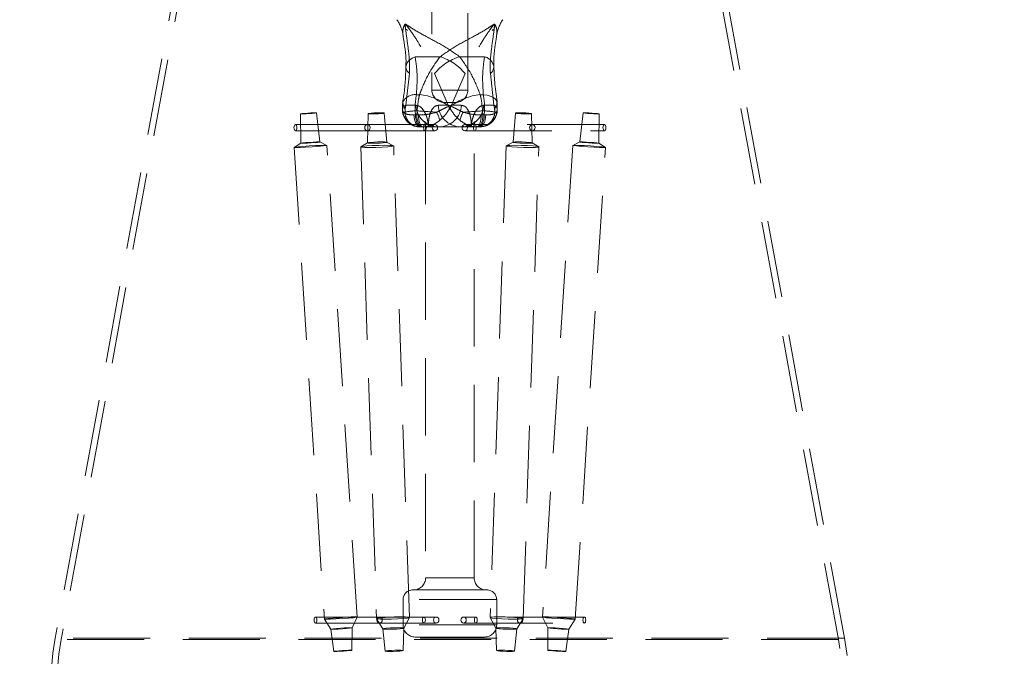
# Model space of a CAD drawing. Header units: millimetres. Extents: x 656 to 900, y 308 to 700.
# Tile 2 of 45: x 674 to 690, y 325 to 335. Entities that reach past the tile are written whole.
import ezdxf

# ---------------------------------------------------------------- set-up
doc = ezdxf.new("R2010")
doc.units = ezdxf.units.MM
doc.linetypes.add('HIDDEN', pattern=[1.905, 1.27, -0.635])
doc.styles.add('SLDTEXTSTYLE0', font='TXT', dxfattribs={"width": 0.75})
doc.dimstyles.new('SLDDIMSTYLE0', dxfattribs={"dimtxt": 3.5, "dimasz": 3.556, "dimexe": 0, "dimexo": 0.0625, "dimgap": 0.875, "dimtad": 1, "dimdec": 0, "dimlfac": 5, "dimrnd": 1e-09, "dimzin": 12, "dimdsep": 46, "dimtxsty": 'SLDTEXTSTYLE0', "dimblk1": 'CLOSED', "dimblk2": 'CLOSED', "dimsah": 1, "dimcen": 0.09, "dimadec": 0, "dimazin": 3, "dimtfac": 1, "dimtdec": 0, "dimtofl": 0, "dimtmove": 0, "dimatfit": 3, "dimldrblk": 'CLOSED', "dimfxl": 0, "dimfrac": 2, "dimtolj": 1, "dimtzin": 12, "dimarcsym": 0})

# ---------------------------------------------------------------- blocks, each defined once
blk = doc.blocks.new('_Closed')
at = {"color": 0, "linetype": 'ByBlock', "lineweight": -2}
for p, q in [((-1, 0.166667), (0, 0)), ((-1, 0.166667), (-1, -0.166667)), ((0, 0), (-1, -0.166667)), ((0, 0), (-1, 0))]:
    blk.add_line(p, q, dxfattribs=at)
blk = doc.blocks.new('_D')
at = {"color": 7, "linetype": 'Continuous', "lineweight": 0}
for p, q in [((687.679, 563.365), (734.769, 563.365)), ((733.769, 563.365), (733.769, 308.211)), ((692.631, 308.211), (734.769, 308.211))]:
    blk.add_line(p, q, dxfattribs=at)
at = {"color": 7, "linetype": 'Continuous', "lineweight": 18, "xscale": 3.556, "yscale": 3.556}
for p, rotation in [((733.769, 563.365, 34.3), 90.0000000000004), ((733.769, 308.211, 34.3), 270.0000000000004)]:
    blk.add_blockref('_Closed', p, dxfattribs=dict(at, rotation=rotation))
at = {"color": 7, "linetype": 'Continuous', "lineweight": 18, "insert": (729.257, 434.436), "char_height": 3.5, "attachment_point": 1, "rotation": 90, "style": 'SLDTEXTSTYLE0'}
blk.add_mtext('1276', dxfattribs=at)

msp = doc.modelspace()

# ---------------------------------------------------------------- linework, layer by layer
at = {"color": 7, "linetype": 'HIDDEN', "lineweight": 18}
for p, q in [((680.883, 341.799), (680.883, 333.889)), ((681.474, 333.889), (681.474, 341.799)), ((677.467, 340.028), (674.679, 324.863)), ((677.565, 340.01), (674.777, 324.845)), ((687.58, 324.845), (684.792, 340.01)), ((687.679, 324.863), (684.89, 340.028)), ((681.016, 334.44), (680.607, 334.44)), ((681.342, 334.44), (681.75, 334.44)), ((681.902, 334.283), (681.902, 334.279)), ((680.454, 333.64), (680.511, 334.163)), ((680.927, 334.163), (681.153, 333.64)), ((681.43, 334.163), (681.204, 333.64)), ((681.903, 333.64), (681.846, 334.163)), ((680.679, 333.815), (680.627, 333.815)), ((681.473, 333.889), (680.884, 333.889)), ((681.678, 333.815), (681.73, 333.815)), ((680.404, 333.693), (680.405, 333.698)), ((680.619, 333.64), (680.454, 333.64)), ((681.153, 333.64), (680.988, 333.64)), ((681.134, 333.689), (681.083, 333.689)), ((681.274, 333.689), (681.134, 333.689)), ((681.204, 333.64), (681.369, 333.64)), ((681.738, 333.64), (681.903, 333.64)), ((678.717, 333.499), (678.722, 333.015)), ((679.038, 333.036), (678.981, 333.516)), ((679.833, 333.503), (679.823, 333.02)), ((680.138, 333.031), (680.096, 333.512)), ((680.587, 333.483), (680.614, 333.484)), ((680.64, 333.549), (680.608, 333.549)), ((680.608, 333.549), (680.614, 333.484)), ((680.634, 333.484), (680.614, 333.484)), ((680.634, 333.484), (680.64, 333.549)), ((680.634, 333.484), (680.662, 333.483)), ((681.723, 333.484), (681.695, 333.483)), ((681.717, 333.549), (681.75, 333.549)), ((681.723, 333.484), (681.717, 333.549)), ((681.723, 333.484), (681.744, 333.484)), ((681.75, 333.549), (681.744, 333.484)), ((681.744, 333.484), (681.77, 333.483)), ((682.261, 333.512), (682.219, 333.031)), ((682.534, 333.02), (682.525, 333.503)), ((683.376, 333.516), (683.319, 333.036)), ((683.635, 333.015), (683.64, 333.499)), ((679.82, 333.322), (678.634, 333.322)), ((680.933, 333.322), (679.82, 333.322)), ((681.589, 333.322), (681.424, 333.322)), ((683.724, 333.322), (681.589, 333.322)), ((678.634, 333.222), (679.82, 333.222)), ((679.82, 333.222), (680.933, 333.222)), ((680.708, 333.284), (680.694, 333.284)), ((680.725, 333.284), (680.708, 333.284)), ((680.739, 333.284), (680.725, 333.284)), ((681.016, 333.284), (680.739, 333.284)), ((680.779, 333.284), (680.779, 325.86)), ((681.533, 333.284), (681.016, 333.284)), ((681.424, 333.222), (681.589, 333.222)), ((681.579, 333.284), (681.533, 333.284)), ((681.663, 333.284), (681.579, 333.284)), ((681.579, 325.86), (681.579, 333.284)), ((681.589, 333.222), (683.724, 333.222)), ((678.723, 333.016), (678.615, 332.947)), ((679.153, 332.981), (679.037, 333.036)), ((679.652, 325.213), (679.154, 332.981)), ((679.824, 333.021), (679.714, 332.956)), ((680.251, 332.974), (680.137, 333.032)), ((682.22, 333.032), (682.106, 332.974)), ((682.643, 332.956), (682.533, 333.021)), ((683.204, 332.981), (682.706, 325.213)), ((683.32, 333.036), (683.204, 332.981)), ((683.742, 332.947), (683.634, 333.016)), ((678.614, 332.946), (679.112, 325.178)), ((679.713, 332.954), (679.972, 325.187)), ((680.512, 325.205), (680.253, 332.972)), ((682.104, 332.972), (681.845, 325.205)), ((682.385, 325.187), (682.644, 332.954)), ((683.245, 325.178), (683.743, 332.946)), ((681.577, 325.86), (680.78, 325.86)), ((680.896, 325.66), (680.567, 325.66)), ((681.79, 325.66), (680.896, 325.66)), ((680.407, 325.5), (680.407, 325.084)), ((681.941, 325.5), (680.416, 325.5)), ((681.95, 325.084), (681.95, 325.5)), ((680.021, 325.213), (678.964, 325.213)), ((679.567, 325.035), (679.652, 325.213)), ((680.953, 325.213), (680.021, 325.213)), ((680.422, 325.029), (680.512, 325.204)), ((681.605, 325.213), (681.404, 325.213)), ((683.393, 325.213), (681.605, 325.213)), ((681.845, 325.204), (681.935, 325.029)), ((682.706, 325.213), (682.79, 325.035)), ((678.964, 325.113), (680.021, 325.113)), ((679.112, 325.178), (679.219, 325.012)), ((679.564, 324.667), (679.567, 325.035)), ((679.972, 325.186), (680.074, 325.017)), ((680.021, 325.113), (680.953, 325.113)), ((680.408, 324.662), (680.422, 325.029)), ((681.941, 325.084), (680.416, 325.084)), ((681.404, 325.113), (681.605, 325.113)), ((681.605, 325.113), (683.393, 325.113)), ((681.935, 325.029), (681.949, 324.662)), ((682.284, 325.017), (682.385, 325.186)), ((682.79, 325.035), (682.793, 324.667)), ((683.138, 325.012), (683.245, 325.178)), ((679.219, 325.013), (679.269, 324.648)), ((680.073, 325.018), (680.112, 324.653)), ((680.915, 324.884), (680.607, 324.884)), ((681.75, 324.884), (680.915, 324.884)), ((682.245, 324.653), (682.284, 325.018)), ((683.089, 324.648), (683.138, 325.013)), ((687.673, 324.863), (674.685, 324.863)), ((687.574, 324.845), (674.783, 324.845))]:
    msp.add_line(p, q, dxfattribs=at)
at = {"color": 7, "linetype": 'HIDDEN', "lineweight": 18, "flags": 128}
for points in [[(680.511, 334.163), (680.48, 334.199), (680.461, 334.237), (680.455, 334.276), (680.462, 334.314), (680.481, 334.351), (680.512, 334.385), (680.555, 334.415), (680.607, 334.44)], [(681.73, 333.815), (681.791, 333.806), (681.844, 333.792), (681.888, 333.772), (681.922, 333.748), (681.944, 333.721), (681.953, 333.69), (681.95, 333.659), (681.934, 333.626)], [(678.732, 333.498), (678.765, 333.499), (678.81, 333.501), (678.861, 333.504), (678.91, 333.507), (678.95, 333.511), (678.975, 333.514), (678.98, 333.516), (678.966, 333.517), (678.934, 333.516), (678.889, 333.514), (678.837, 333.511), (678.788, 333.507), (678.748, 333.504), (678.723, 333.501), (678.718, 333.499), (678.732, 333.498)], [(679.904, 333.498), (679.863, 333.499), (679.839, 333.501), (679.833, 333.504), (679.847, 333.507), (679.88, 333.511), (679.925, 333.514), (679.976, 333.516), (680.025, 333.517), (680.066, 333.516), (680.09, 333.514), (680.096, 333.511), (680.082, 333.507), (680.049, 333.504), (680.004, 333.501), (679.953, 333.499), (679.904, 333.498)], [(680.694, 333.284), (680.673, 333.288), (680.653, 333.299), (680.635, 333.318), (680.619, 333.343), (680.605, 333.373), (680.595, 333.407), (680.589, 333.444), (680.587, 333.483)], [(680.614, 333.484), (680.615, 333.445), (680.621, 333.408), (680.629, 333.373), (680.641, 333.343), (680.655, 333.318), (680.672, 333.3), (680.689, 333.288), (680.708, 333.284)], [(680.725, 333.284), (680.707, 333.288), (680.69, 333.3), (680.675, 333.318), (680.661, 333.343), (680.65, 333.373), (680.641, 333.408), (680.636, 333.445), (680.634, 333.484)], [(680.739, 333.284), (680.724, 333.288), (680.71, 333.299), (680.697, 333.318), (680.685, 333.343), (680.675, 333.373), (680.668, 333.407), (680.664, 333.444), (680.662, 333.483)], [(681.618, 333.284), (681.633, 333.288), (681.647, 333.299), (681.661, 333.318), (681.672, 333.343), (681.682, 333.373), (681.689, 333.407), (681.693, 333.444), (681.695, 333.483)], [(681.632, 333.284), (681.65, 333.288), (681.667, 333.3), (681.682, 333.318), (681.696, 333.343), (681.708, 333.373), (681.716, 333.408), (681.721, 333.445), (681.723, 333.484)], [(681.744, 333.484), (681.742, 333.445), (681.736, 333.408), (681.728, 333.373), (681.716, 333.343), (681.702, 333.318), (681.685, 333.3), (681.668, 333.288), (681.649, 333.284)], [(681.663, 333.284), (681.684, 333.288), (681.704, 333.299), (681.722, 333.318), (681.739, 333.343), (681.752, 333.373), (681.762, 333.407), (681.768, 333.444), (681.77, 333.483)], [(682.453, 333.498), (682.494, 333.499), (682.518, 333.501), (682.524, 333.504), (682.51, 333.507), (682.478, 333.511), (682.432, 333.514), (682.381, 333.516), (682.332, 333.517), (682.292, 333.516), (682.267, 333.514), (682.261, 333.511), (682.276, 333.507), (682.308, 333.504), (682.353, 333.501), (682.404, 333.499), (682.453, 333.498)], [(683.625, 333.498), (683.592, 333.499), (683.547, 333.501), (683.496, 333.504), (683.447, 333.507), (683.407, 333.511), (683.382, 333.514), (683.377, 333.516), (683.391, 333.517), (683.423, 333.516), (683.469, 333.514), (683.52, 333.511), (683.569, 333.507), (683.609, 333.504), (683.634, 333.501), (683.639, 333.499), (683.625, 333.498)], [(678.61, 333.272), (678.612, 333.291), (678.617, 333.308), (678.625, 333.318), (678.634, 333.322), (678.642, 333.318), (678.65, 333.308), (678.655, 333.291), (678.657, 333.272), (678.655, 333.253), (678.65, 333.237), (678.642, 333.226), (678.634, 333.222), (678.625, 333.226), (678.617, 333.237), (678.612, 333.253), (678.61, 333.272)], [(679.865, 333.272), (679.861, 333.291), (679.852, 333.308), (679.837, 333.318), (679.82, 333.322), (679.803, 333.318), (679.789, 333.308), (679.779, 333.291), (679.776, 333.272), (679.779, 333.253), (679.789, 333.237), (679.803, 333.226), (679.82, 333.222), (679.837, 333.226), (679.852, 333.237), (679.861, 333.253), (679.865, 333.272)], [(680.745, 333.272), (680.747, 333.291), (680.752, 333.308), (680.759, 333.318), (680.768, 333.322), (680.777, 333.318), (680.784, 333.308), (680.789, 333.291), (680.791, 333.272), (680.789, 333.253), (680.784, 333.237), (680.777, 333.226), (680.768, 333.222), (680.759, 333.226), (680.752, 333.237), (680.747, 333.253), (680.745, 333.272)], [(680.878, 333.302), (680.859, 333.306), (680.789, 333.347), (680.763, 333.374), (680.76, 333.379), (680.763, 333.372), (680.768, 333.356), (680.774, 333.33), (680.778, 333.297), (680.778, 333.29), (680.779, 333.286), (680.779, 333.285), (680.779, 333.284), (680.779, 333.283), (680.779, 333.283), (680.779, 333.283), (680.779, 333.283), (680.779, 333.283), (680.779, 333.283), (680.779, 333.283), (680.779, 333.283), (680.779, 333.283), (680.779, 333.283), (680.779, 333.283), (680.779, 333.283), (680.779, 333.283), (680.779, 333.283), (680.779, 333.283), (680.779, 333.283), (680.779, 333.283)], [(680.977, 333.272), (680.974, 333.291), (680.964, 333.308), (680.95, 333.318), (680.933, 333.322), (680.916, 333.318), (680.902, 333.308), (680.892, 333.291), (680.889, 333.272), (680.892, 333.253), (680.902, 333.237), (680.916, 333.226), (680.933, 333.222), (680.95, 333.226), (680.964, 333.237), (680.974, 333.253), (680.977, 333.272)], [(681.38, 333.272), (681.383, 333.291), (681.393, 333.308), (681.407, 333.318), (681.424, 333.322), (681.441, 333.318), (681.456, 333.308), (681.465, 333.291), (681.469, 333.272), (681.465, 333.253), (681.456, 333.237), (681.441, 333.226), (681.424, 333.222), (681.407, 333.226), (681.393, 333.237), (681.383, 333.253), (681.38, 333.272)], [(681.612, 333.272), (681.61, 333.291), (681.605, 333.308), (681.598, 333.318), (681.589, 333.322), (681.58, 333.318), (681.573, 333.308), (681.568, 333.291), (681.566, 333.272), (681.568, 333.253), (681.573, 333.237), (681.58, 333.226), (681.589, 333.222), (681.598, 333.226), (681.605, 333.237), (681.61, 333.253), (681.612, 333.272)], [(682.492, 333.272), (682.496, 333.291), (682.505, 333.308), (682.52, 333.318), (682.537, 333.322), (682.554, 333.318), (682.568, 333.308), (682.578, 333.291), (682.581, 333.272), (682.578, 333.253), (682.568, 333.237), (682.554, 333.226), (682.537, 333.222), (682.52, 333.226), (682.505, 333.237), (682.496, 333.253), (682.492, 333.272)], [(683.747, 333.272), (683.745, 333.291), (683.74, 333.308), (683.732, 333.318), (683.724, 333.322), (683.715, 333.318), (683.707, 333.308), (683.702, 333.291), (683.7, 333.272), (683.702, 333.253), (683.707, 333.237), (683.715, 333.226), (683.724, 333.222), (683.732, 333.226), (683.74, 333.237), (683.745, 333.253), (683.747, 333.272)], [(678.645, 332.944), (678.711, 332.945), (678.803, 332.95), (678.908, 332.956), (679.009, 332.963), (679.091, 332.971), (679.141, 332.977), (679.153, 332.981), (679.123, 332.983), (679.057, 332.981), (678.965, 332.977), (678.86, 332.971), (678.759, 332.963), (678.677, 332.956), (678.627, 332.95), (678.616, 332.945), (678.645, 332.944)], [(678.74, 333.014), (678.779, 333.015), (678.833, 333.017), (678.894, 333.021), (678.953, 333.025), (679.001, 333.03), (679.03, 333.034), (679.037, 333.036), (679.02, 333.037), (678.981, 333.036), (678.927, 333.034), (678.866, 333.03), (678.807, 333.025), (678.759, 333.021), (678.73, 333.017), (678.723, 333.015), (678.74, 333.014)], [(679.858, 332.944), (679.776, 332.945), (679.725, 332.95), (679.714, 332.956), (679.743, 332.963), (679.809, 332.971), (679.901, 332.977), (680.006, 332.981), (680.107, 332.983), (680.189, 332.981), (680.24, 332.977), (680.252, 332.971), (680.222, 332.963), (680.156, 332.956), (680.064, 332.95), (679.959, 332.945), (679.858, 332.944)], [(679.908, 333.014), (679.86, 333.015), (679.83, 333.017), (679.823, 333.021), (679.841, 333.025), (679.879, 333.03), (679.933, 333.034), (679.994, 333.036), (680.053, 333.037), (680.101, 333.036), (680.131, 333.034), (680.138, 333.03), (680.121, 333.025), (680.082, 333.021), (680.028, 333.017), (679.967, 333.015), (679.908, 333.014)], [(682.499, 332.944), (682.581, 332.945), (682.632, 332.95), (682.643, 332.956), (682.614, 332.963), (682.548, 332.971), (682.456, 332.977), (682.351, 332.981), (682.25, 332.983), (682.168, 332.981), (682.117, 332.977), (682.105, 332.971), (682.135, 332.963), (682.201, 332.956), (682.293, 332.95), (682.398, 332.945), (682.499, 332.944)], [(682.449, 333.014), (682.497, 333.015), (682.527, 333.017), (682.534, 333.021), (682.517, 333.025), (682.478, 333.03), (682.424, 333.034), (682.363, 333.036), (682.304, 333.037), (682.256, 333.036), (682.226, 333.034), (682.219, 333.03), (682.236, 333.025), (682.275, 333.021), (682.329, 333.017), (682.39, 333.015), (682.449, 333.014)], [(683.712, 332.944), (683.646, 332.945), (683.554, 332.95), (683.449, 332.956), (683.348, 332.963), (683.266, 332.971), (683.216, 332.977), (683.205, 332.981), (683.234, 332.983), (683.3, 332.981), (683.392, 332.977), (683.497, 332.971), (683.598, 332.963), (683.68, 332.956), (683.73, 332.95), (683.742, 332.945), (683.712, 332.944)], [(683.617, 333.014), (683.578, 333.015), (683.524, 333.017), (683.463, 333.021), (683.404, 333.025), (683.356, 333.03), (683.327, 333.034), (683.32, 333.036), (683.337, 333.037), (683.376, 333.036), (683.43, 333.034), (683.491, 333.03), (683.55, 333.025), (683.598, 333.021), (683.627, 333.017), (683.634, 333.015), (683.617, 333.014)], [(678.941, 325.163), (678.942, 325.182), (678.947, 325.198), (678.955, 325.209), (678.964, 325.213), (678.973, 325.209), (678.98, 325.198), (678.985, 325.182), (678.987, 325.163), (678.985, 325.144), (678.98, 325.127), (678.973, 325.117), (678.964, 325.113), (678.955, 325.117), (678.947, 325.127), (678.942, 325.144), (678.941, 325.163)], [(679.143, 325.176), (679.209, 325.178), (679.301, 325.182), (679.406, 325.188), (679.507, 325.196), (679.589, 325.203), (679.639, 325.209), (679.651, 325.214), (679.621, 325.215), (679.555, 325.214), (679.463, 325.209), (679.358, 325.203), (679.257, 325.196), (679.175, 325.188), (679.124, 325.182), (679.113, 325.178), (679.143, 325.176)], [(680.117, 325.176), (680.035, 325.178), (679.984, 325.182), (679.973, 325.188), (680.002, 325.196), (680.068, 325.203), (680.161, 325.209), (680.265, 325.214), (680.367, 325.215), (680.449, 325.214), (680.5, 325.209), (680.511, 325.203), (680.482, 325.196), (680.416, 325.188), (680.323, 325.182), (680.219, 325.178), (680.117, 325.176)], [(680.066, 325.163), (680.062, 325.182), (680.053, 325.198), (680.038, 325.209), (680.021, 325.213), (680.004, 325.209), (679.99, 325.198), (679.98, 325.182), (679.977, 325.163), (679.98, 325.144), (679.99, 325.127), (680.004, 325.117), (680.021, 325.113), (680.038, 325.117), (680.053, 325.127), (680.062, 325.144), (680.066, 325.163)], [(680.729, 325.163), (680.73, 325.182), (680.735, 325.198), (680.743, 325.209), (680.752, 325.213), (680.761, 325.209), (680.768, 325.198), (680.773, 325.182), (680.775, 325.163), (680.773, 325.144), (680.768, 325.127), (680.761, 325.117), (680.752, 325.113), (680.743, 325.117), (680.735, 325.127), (680.73, 325.144), (680.729, 325.163)], [(680.998, 325.163), (680.994, 325.182), (680.985, 325.198), (680.97, 325.209), (680.953, 325.213), (680.936, 325.209), (680.922, 325.198), (680.912, 325.182), (680.909, 325.163), (680.912, 325.144), (680.922, 325.127), (680.936, 325.117), (680.953, 325.113), (680.97, 325.117), (680.985, 325.127), (680.994, 325.144), (680.998, 325.163)], [(681.36, 325.163), (681.363, 325.182), (681.373, 325.198), (681.387, 325.209), (681.404, 325.213), (681.421, 325.209), (681.435, 325.198), (681.445, 325.182), (681.448, 325.163), (681.445, 325.144), (681.435, 325.127), (681.421, 325.117), (681.404, 325.113), (681.387, 325.117), (681.373, 325.127), (681.363, 325.144), (681.36, 325.163)], [(681.629, 325.163), (681.627, 325.182), (681.622, 325.198), (681.614, 325.209), (681.605, 325.213), (681.597, 325.209), (681.589, 325.198), (681.584, 325.182), (681.582, 325.163), (681.584, 325.144), (681.589, 325.127), (681.597, 325.117), (681.605, 325.113), (681.614, 325.117), (681.622, 325.127), (681.627, 325.144), (681.629, 325.163)], [(682.24, 325.176), (682.322, 325.178), (682.373, 325.182), (682.384, 325.188), (682.355, 325.196), (682.289, 325.203), (682.196, 325.209), (682.092, 325.214), (681.99, 325.215), (681.908, 325.214), (681.857, 325.209), (681.846, 325.203), (681.875, 325.196), (681.941, 325.188), (682.034, 325.182), (682.138, 325.178), (682.24, 325.176)], [(682.291, 325.163), (682.295, 325.182), (682.304, 325.198), (682.319, 325.209), (682.336, 325.213), (682.353, 325.209), (682.367, 325.198), (682.377, 325.182), (682.38, 325.163), (682.377, 325.144), (682.367, 325.127), (682.353, 325.117), (682.336, 325.113), (682.319, 325.117), (682.304, 325.127), (682.295, 325.144), (682.291, 325.163)], [(683.214, 325.176), (683.148, 325.178), (683.056, 325.182), (682.951, 325.188), (682.85, 325.196), (682.768, 325.203), (682.718, 325.209), (682.707, 325.214), (682.736, 325.215), (682.802, 325.214), (682.895, 325.209), (682.999, 325.203), (683.1, 325.196), (683.182, 325.188), (683.233, 325.182), (683.244, 325.178), (683.214, 325.176)], [(683.416, 325.163), (683.415, 325.182), (683.41, 325.198), (683.402, 325.209), (683.393, 325.213), (683.384, 325.209), (683.377, 325.198), (683.372, 325.182), (683.37, 325.163), (683.372, 325.144), (683.377, 325.127), (683.384, 325.117), (683.393, 325.113), (683.402, 325.117), (683.41, 325.127), (683.415, 325.144), (683.416, 325.163)], [(679.238, 325.011), (679.281, 325.012), (679.341, 325.015), (679.408, 325.019), (679.473, 325.024), (679.526, 325.028), (679.559, 325.033), (679.566, 325.035), (679.547, 325.036), (679.505, 325.035), (679.445, 325.033), (679.377, 325.028), (679.312, 325.024), (679.259, 325.019), (679.227, 325.015), (679.219, 325.012), (679.238, 325.011)], [(680.167, 325.011), (680.114, 325.012), (680.082, 325.015), (680.074, 325.019), (680.093, 325.024), (680.136, 325.028), (680.195, 325.033), (680.263, 325.035), (680.328, 325.036), (680.381, 325.035), (680.414, 325.033), (680.422, 325.028), (680.403, 325.024), (680.36, 325.019), (680.3, 325.015), (680.233, 325.012), (680.167, 325.011)], [(682.19, 325.011), (682.243, 325.012), (682.276, 325.015), (682.283, 325.019), (682.264, 325.024), (682.221, 325.028), (682.162, 325.033), (682.094, 325.035), (682.029, 325.036), (681.976, 325.035), (681.943, 325.033), (681.935, 325.028), (681.955, 325.024), (681.997, 325.019), (682.057, 325.015), (682.124, 325.012), (682.19, 325.011)], [(683.119, 325.011), (683.076, 325.012), (683.016, 325.015), (682.949, 325.019), (682.884, 325.024), (682.831, 325.028), (682.798, 325.033), (682.791, 325.035), (682.81, 325.036), (682.853, 325.035), (682.912, 325.033), (682.98, 325.028), (683.045, 325.024), (683.098, 325.019), (683.13, 325.015), (683.138, 325.012), (683.119, 325.011)], [(679.285, 324.647), (679.322, 324.648), (679.372, 324.65), (679.429, 324.653), (679.485, 324.657), (679.53, 324.662), (679.557, 324.665), (679.563, 324.667), (679.547, 324.668), (679.511, 324.667), (679.46, 324.665), (679.403, 324.662), (679.348, 324.657), (679.303, 324.653), (679.275, 324.65), (679.269, 324.648), (679.285, 324.647)], [(680.192, 324.647), (680.147, 324.648), (680.119, 324.65), (680.113, 324.653), (680.129, 324.657), (680.165, 324.662), (680.216, 324.665), (680.273, 324.667), (680.328, 324.668), (680.373, 324.667), (680.401, 324.665), (680.407, 324.662), (680.391, 324.657), (680.355, 324.653), (680.305, 324.65), (680.247, 324.648), (680.192, 324.647)], [(682.165, 324.647), (682.21, 324.648), (682.238, 324.65), (682.244, 324.653), (682.228, 324.657), (682.192, 324.662), (682.142, 324.665), (682.084, 324.667), (682.029, 324.668), (681.984, 324.667), (681.956, 324.665), (681.95, 324.662), (681.966, 324.657), (682.002, 324.653), (682.052, 324.65), (682.11, 324.648), (682.165, 324.647)], [(683.072, 324.647), (683.036, 324.648), (682.985, 324.65), (682.928, 324.653), (682.872, 324.657), (682.828, 324.662), (682.8, 324.665), (682.794, 324.667), (682.81, 324.668), (682.846, 324.667), (682.897, 324.665), (682.954, 324.662), (683.009, 324.657), (683.054, 324.653), (683.082, 324.65), (683.088, 324.648), (683.072, 324.647)]]:
    msp.add_lwpolyline(points, dxfattribs=at)
at = {"color": 7, "linetype": 'Continuous', "lineweight": 25}
for start, end in [(96.3273, 245.1654), (0, 83.6727)]:
    msp.add_arc((681.131, 330.899), 25, start, end, dxfattribs=at)
at = {"color": 7, "linetype": 'HIDDEN', "lineweight": 18}
for centre, radius, start, end in [((681.131, 330.899), 24.6, 92.5629, 247.2618), ((681.131, 330.899), 24.6, 0, 87.4371), ((679.814, 334.707), 0.6, 8.5614, 34.8828), ((682.543, 334.707), 0.6, 145.1172, 171.6263), ((681.59, 333.619), 0.858, 106.8751, 140.6563), ((680.767, 333.619), 0.858, 39.3437, 73.1249), ((681.703, 334.242), 0.203, 11.7169, 76.5476), ((681.752, 334.28), 0.151, 308.8998, 359.4323), ((680.605, 333.589), 0.228, 84.5913, 151.385), ((680.588, 332.874), 0.946, 52.6737, 84.4659), ((681.083, 333.889), 0.2, 180, 270), ((681.769, 332.874), 0.946, 95.5341, 127.3263), ((681.274, 333.889), 0.2, 270, 0), ((680.496, 333.683), 0.0924, 173.7849, 218.0265), ((680.603, 333.666), 0.184, 192.5922, 208.1932), ((680.992, 333.657), 0.373, 182.6241, 266.8461), ((681.361, 333.657), 0.373, 182.6241, 266.8461), ((680.996, 333.657), 0.373, 273.1539, 357.3759), ((680.983, 333.569), 0.188, 3.1869, 17.7384), ((681.374, 333.569), 0.188, 162.2616, 176.8131), ((681.365, 333.657), 0.373, 273.1539, 357.3759), ((681.754, 333.666), 0.184, 331.8068, 347.4078), ((680.546, 333.511), 0.135, 173.6211, 243.0695), ((680.772, 331.29), 2.265, 94.1681, 99.1694), ((681.575, 344.309), 10.8, 265.035, 266.7308), ((680.711, 333.356), 0.3, 6.4346, 34.313), ((681.646, 333.356), 0.3, 145.687, 173.5654), ((680.782, 344.309), 10.8, 273.2692, 274.965), ((681.585, 331.29), 2.265, 80.8306, 85.8319), ((681.811, 333.511), 0.135, 296.9305, 6.3789), ((680.579, 325.86), 0.2, 270, 0), ((681.779, 325.86), 0.2, 180, 270), ((680.567, 325.5), 0.16, 90, 180), ((681.79, 325.5), 0.16, 0, 90), ((680.607, 325.084), 0.2, 180, 270), ((681.75, 325.084), 0.2, 270, 0), ((679.345, 324.005), 4.745, 169.5807, 265.0349), ((679.345, 324.005), 4.645, 169.5807, 265.4656), ((683.012, 324.005), 4.645, 274.5344, 10.4193), ((683.012, 324.005), 4.745, 274.9651, 10.4193)]:
    msp.add_arc(centre, radius, start, end, dxfattribs=at)
for points, knots in [([(681.342, 334.44), (681.249, 334.504), (681.062, 334.632), (680.771, 334.779), (680.579, 334.891), (680.483, 334.955), (680.456, 334.972), (680.45, 334.976), (680.444, 334.978), (680.441, 334.978), (680.438, 334.976), (680.433, 334.969), (680.417, 334.934), (680.388, 334.832), (680.43, 334.695), (680.543, 334.548), (680.59, 334.468), (680.607, 334.44)], [0, 0, 0, 0, 0.146382, 0.296127, 0.436884, 0.484946, 0.491483, 0.494686, 0.498453, 0.502925, 0.503428, 0.509414, 0.529967, 0.612231, 0.823917, 0.938299, 1, 1, 1, 1]), ([(680.511, 334.163), (680.513, 334.204), (680.519, 334.339), (680.494, 334.581), (680.461, 334.798), (680.446, 334.922), (680.443, 334.96), (680.443, 334.972), (680.444, 334.974), (680.445, 334.974), (680.446, 334.974), (680.449, 334.971), (680.454, 334.966), (680.477, 334.94), (680.548, 334.847), (680.719, 334.587), (680.842, 334.337), (680.927, 334.163)], [0, 0, 0, 0, 0.07559, 0.246559, 0.418242, 0.472596, 0.492707, 0.497908, 0.499273, 0.500342, 0.5014, 0.504366, 0.507243, 0.513499, 0.560803, 0.693284, 1, 1, 1, 1]), ([(681.016, 334.44), (681.108, 334.504), (681.295, 334.632), (681.586, 334.779), (681.778, 334.891), (681.874, 334.955), (681.901, 334.972), (681.908, 334.976), (681.913, 334.978), (681.916, 334.978), (681.919, 334.976), (681.924, 334.969), (681.94, 334.934), (681.969, 334.832), (681.927, 334.695), (681.814, 334.548), (681.767, 334.468), (681.75, 334.44)], [0, 0, 0, 0, 0.146382, 0.296127, 0.436884, 0.484946, 0.491483, 0.494686, 0.498453, 0.502925, 0.503428, 0.509414, 0.529967, 0.612231, 0.823917, 0.938299, 1, 1, 1, 1]), ([(681.846, 334.163), (681.844, 334.204), (681.838, 334.339), (681.863, 334.58), (681.896, 334.799), (681.911, 334.922), (681.914, 334.96), (681.915, 334.972), (681.913, 334.974), (681.913, 334.974), (681.911, 334.974), (681.908, 334.971), (681.903, 334.966), (681.881, 334.94), (681.81, 334.847), (681.638, 334.587), (681.516, 334.337), (681.43, 334.163)], [0, 0, 0, 0, 0.075592, 0.247022, 0.418228, 0.472584, 0.492695, 0.497896, 0.499261, 0.50033, 0.501388, 0.504355, 0.507231, 0.513488, 0.560792, 0.693277, 1, 1, 1, 1]), ([(680.405, 334.8), (680.417, 334.724), (680.441, 334.579), (680.46, 334.395), (680.454, 334.309), (680.452, 334.284)], [0, 0, 0, 0, 0.436232, 0.833274, 1, 1, 1, 1]), ([(680.483, 334.872), (680.479, 334.875), (680.472, 334.881), (680.466, 334.889), (680.464, 334.891), (680.463, 334.892), (680.463, 334.892), (680.463, 334.892), (680.463, 334.892)], [0, 0, 0, 0, 0.564552, 0.884627, 0.946367, 0.977746, 0.993109, 1, 1, 1, 1]), ([(681.894, 334.892), (681.894, 334.892), (681.894, 334.892), (681.894, 334.892), (681.893, 334.891), (681.892, 334.889), (681.885, 334.882), (681.879, 334.876), (681.874, 334.871)], [0, 0, 0, 0, 0.003193, 0.020074, 0.046919, 0.103147, 0.340676, 1, 1, 1, 1]), ([(681.904, 334.283), (681.903, 334.322), (681.899, 334.425), (681.92, 334.608), (681.942, 334.739), (681.951, 334.799)], [0, 0, 0, 0, 0.246962, 0.656912, 1, 1, 1, 1]), ([(680.607, 334.44), (680.621, 334.343), (680.649, 334.147), (680.634, 333.927), (680.627, 333.815)], [0, 0, 0, 0, 0.492821, 1, 1, 1, 1]), ([(680.679, 333.815), (680.686, 333.834), (680.73, 333.952), (680.825, 334.17), (680.952, 334.349), (681.016, 334.44)], [0, 0, 0, 0, 0.085499, 0.538073, 1, 1, 1, 1]), ([(681.678, 333.815), (681.635, 333.924), (681.55, 334.144), (681.411, 334.34), (681.342, 334.44)], [0, 0, 0, 0, 0.4942335, 1, 1, 1, 1]), ([(681.75, 334.44), (681.736, 334.343), (681.708, 334.147), (681.723, 333.927), (681.73, 333.815)], [0, 0, 0, 0, 0.492821, 1, 1, 1, 1]), ([(680.455, 334.281), (680.449, 334.117), (680.443, 333.924), (680.406, 333.723), (680.4, 333.693)], [0, 0, 0, 0, 0.850357, 1, 1, 1, 1]), ([(681.959, 333.693), (681.943, 333.802), (681.914, 334.002), (681.907, 334.192), (681.903, 334.279)], [0, 0, 0, 0, 0.542275, 1, 1, 1, 1]), ([(680.627, 333.815), (680.618, 333.752), (680.605, 333.666), (680.607, 333.573), (680.608, 333.549)], [0, 0, 0, 0, 0.7319628, 1, 1, 1, 1]), ([(680.64, 333.549), (680.646, 333.617), (680.653, 333.709), (680.674, 333.793), (680.679, 333.815)], [0, 0, 0, 0, 0.73249, 1, 1, 1, 1]), ([(681.717, 333.549), (681.711, 333.617), (681.704, 333.709), (681.683, 333.793), (681.678, 333.815)], [0, 0, 0, 0, 0.73249, 1, 1, 1, 1]), ([(681.73, 333.815), (681.739, 333.752), (681.752, 333.666), (681.75, 333.573), (681.75, 333.549)], [0, 0, 0, 0, 0.7319628, 1, 1, 1, 1]), ([(680.424, 333.626), (680.41, 333.61), (680.387, 333.582), (680.404, 333.543), (680.411, 333.526)], [0, 0, 0, 0, 0.5668311, 1, 1, 1, 1]), ([(680.41, 333.725), (680.405, 333.697), (680.396, 333.648), (680.4, 333.597), (680.402, 333.575)], [0, 0, 0, 0, 0.5695597, 1, 1, 1, 1]), ([(680.454, 333.64), (680.454, 333.64), (680.453, 333.64), (680.452, 333.639), (680.449, 333.638), (680.444, 333.636), (680.435, 333.632), (680.428, 333.628), (680.424, 333.626)], [0, 0, 0, 0, 0.022641, 0.069405, 0.134768, 0.261819, 0.509662, 1, 1, 1, 1]), ([(680.454, 333.64), (680.454, 333.64), (680.454, 333.638), (680.453, 333.636), (680.452, 333.631), (680.45, 333.622), (680.445, 333.605), (680.443, 333.59), (680.441, 333.579)], [0, 0, 0, 0, 0.02257, 0.063444, 0.125891, 0.249955, 0.497484, 1, 1, 1, 1]), ([(680.824, 333.284), (680.824, 333.285), (680.824, 333.286), (680.824, 333.287), (680.824, 333.288), (680.824, 333.289), (680.824, 333.292), (680.824, 333.293), (680.823, 333.297), (680.823, 333.305), (680.822, 333.323), (680.819, 333.349), (680.813, 333.389), (680.802, 333.436), (680.777, 333.506), (680.734, 333.579), (680.675, 333.631), (680.637, 333.637), (680.619, 333.64)], [0, 0, 0, 0, 0.002864, 0.004285, 0.004341, 0.010021, 0.010098, 0.018119, 0.018208, 0.028148, 0.056242, 0.112098, 0.163002, 0.26585, 0.370107, 0.585833, 0.808345, 1, 1, 1, 1]), ([(680.988, 333.64), (680.971, 333.637), (680.934, 333.631), (680.885, 333.579), (680.853, 333.506), (680.836, 333.436), (680.829, 333.389), (680.826, 333.349), (680.824, 333.323), (680.824, 333.305), (680.824, 333.297), (680.824, 333.293), (680.824, 333.292), (680.824, 333.289), (680.824, 333.288), (680.824, 333.287), (680.824, 333.286), (680.824, 333.285), (680.824, 333.284)], [0, 0, 0, 0, 0.191655, 0.414167, 0.629893, 0.73415, 0.836998, 0.887902, 0.943758, 0.971852, 0.981792, 0.981881, 0.989902, 0.989979, 0.995659, 0.995715, 0.997136, 1, 1, 1, 1]), ([(680.959, 333.526), (680.993, 333.543), (681.071, 333.582), (681.129, 333.61), (681.162, 333.626)], [0, 0, 0, 0, 0.433169, 1, 1, 1, 1]), ([(681.187, 333.579), (681.181, 333.59), (681.171, 333.605), (681.162, 333.622), (681.157, 333.631), (681.155, 333.636), (681.154, 333.638), (681.153, 333.64), (681.153, 333.64)], [0, 0, 0, 0, 0.502516, 0.750045, 0.874109, 0.936556, 0.97743, 1, 1, 1, 1]), ([(681.196, 333.626), (681.188, 333.628), (681.177, 333.632), (681.165, 333.636), (681.159, 333.638), (681.156, 333.639), (681.154, 333.64), (681.153, 333.64), (681.153, 333.64)], [0, 0, 0, 0, 0.4903377, 0.7381805, 0.8652321, 0.9305948, 0.9773591, 1, 1, 1, 1]), ([(681.162, 333.626), (681.169, 333.628), (681.18, 333.632), (681.192, 333.636), (681.198, 333.638), (681.201, 333.639), (681.203, 333.64), (681.204, 333.64), (681.204, 333.64)], [0, 0, 0, 0, 0.490338, 0.738181, 0.865232, 0.930595, 0.977359, 1, 1, 1, 1]), ([(681.17, 333.579), (681.176, 333.59), (681.186, 333.605), (681.195, 333.622), (681.2, 333.631), (681.202, 333.636), (681.203, 333.638), (681.204, 333.64), (681.204, 333.64)], [0, 0, 0, 0, 0.502516, 0.750045, 0.874109, 0.936556, 0.97743, 1, 1, 1, 1]), ([(681.398, 333.526), (681.364, 333.543), (681.286, 333.582), (681.228, 333.61), (681.196, 333.626)], [0, 0, 0, 0, 0.433169, 1, 1, 1, 1]), ([(681.369, 333.64), (681.386, 333.637), (681.423, 333.631), (681.472, 333.579), (681.504, 333.506), (681.521, 333.436), (681.528, 333.389), (681.531, 333.349), (681.533, 333.323), (681.533, 333.305), (681.533, 333.297), (681.533, 333.293), (681.533, 333.292), (681.533, 333.289), (681.533, 333.288), (681.533, 333.287), (681.533, 333.286), (681.533, 333.285), (681.533, 333.284)], [0, 0, 0, 0, 0.191655, 0.414167, 0.629893, 0.73415, 0.836998, 0.887902, 0.943758, 0.971852, 0.981792, 0.981881, 0.989902, 0.989979, 0.995659, 0.995715, 0.997136, 1, 1, 1, 1]), ([(681.533, 333.284), (681.533, 333.285), (681.533, 333.286), (681.533, 333.287), (681.533, 333.288), (681.533, 333.289), (681.533, 333.292), (681.534, 333.293), (681.534, 333.297), (681.534, 333.305), (681.535, 333.323), (681.538, 333.349), (681.544, 333.389), (681.556, 333.436), (681.581, 333.506), (681.623, 333.579), (681.682, 333.631), (681.72, 333.637), (681.738, 333.64)], [0, 0, 0, 0, 0.002864, 0.004285, 0.004341, 0.010021, 0.010098, 0.018119, 0.018208, 0.028148, 0.056242, 0.112098, 0.163002, 0.26585, 0.370107, 0.585833, 0.808345, 1, 1, 1, 1]), ([(681.916, 333.579), (681.914, 333.59), (681.912, 333.605), (681.908, 333.622), (681.905, 333.631), (681.904, 333.636), (681.903, 333.638), (681.903, 333.64), (681.903, 333.64)], [0, 0, 0, 0, 0.502516, 0.750045, 0.874109, 0.936556, 0.97743, 1, 1, 1, 1]), ([(681.934, 333.626), (681.929, 333.628), (681.922, 333.632), (681.913, 333.636), (681.908, 333.638), (681.905, 333.639), (681.904, 333.64), (681.903, 333.64), (681.903, 333.64)], [0, 0, 0, 0, 0.490338, 0.738181, 0.865232, 0.930595, 0.977359, 1, 1, 1, 1]), ([(681.946, 333.526), (681.953, 333.543), (681.97, 333.582), (681.947, 333.61), (681.934, 333.626)], [0, 0, 0, 0, 0.433169, 1, 1, 1, 1]), ([(681.955, 333.574), (681.957, 333.606), (681.959, 333.658), (681.951, 333.707), (681.947, 333.725)], [0, 0, 0, 0, 0.6244645, 1, 1, 1, 1]), ([(680.4, 333.571), (680.399, 333.565), (680.393, 333.527), (680.409, 333.489), (680.423, 333.456)], [0, 0, 0, 0, 0.14825, 1, 1, 1, 1]), ([(680.411, 333.526), (680.426, 333.515), (680.453, 333.495), (680.519, 333.483), (680.568, 333.483), (680.587, 333.483)], [0, 0, 0, 0, 0.419924, 0.769569, 1, 1, 1, 1]), ([(680.484, 333.39), (680.47, 333.416), (680.436, 333.474), (680.439, 333.541), (680.441, 333.579)], [0, 0, 0, 0, 0.434059, 1, 1, 1, 1]), ([(680.662, 333.483), (680.685, 333.483), (680.741, 333.483), (680.844, 333.495), (680.919, 333.515), (680.959, 333.526)], [0, 0, 0, 0, 0.230431, 0.580076, 1, 1, 1, 1]), ([(681.01, 333.39), (681.037, 333.416), (681.101, 333.474), (681.145, 333.541), (681.17, 333.579)], [0, 0, 0, 0, 0.434059, 1, 1, 1, 1]), ([(681.347, 333.39), (681.32, 333.416), (681.256, 333.474), (681.212, 333.541), (681.187, 333.579)], [0, 0, 0, 0, 0.434059, 1, 1, 1, 1]), ([(681.695, 333.483), (681.672, 333.483), (681.616, 333.483), (681.513, 333.495), (681.438, 333.515), (681.398, 333.526)], [0, 0, 0, 0, 0.230431, 0.580076, 1, 1, 1, 1]), ([(681.77, 333.483), (681.789, 333.483), (681.838, 333.483), (681.905, 333.495), (681.931, 333.515), (681.946, 333.526)], [0, 0, 0, 0, 0.230431, 0.580076, 1, 1, 1, 1]), ([(681.873, 333.39), (681.887, 333.416), (681.921, 333.474), (681.918, 333.541), (681.916, 333.579)], [0, 0, 0, 0, 0.434059, 1, 1, 1, 1]), ([(681.932, 333.456), (681.943, 333.481), (681.96, 333.518), (681.957, 333.558), (681.956, 333.571)], [0, 0, 0, 0, 0.653743, 1, 1, 1, 1]), ([(680.427, 333.457), (680.436, 333.435), (680.46, 333.38), (680.541, 333.318), (680.626, 333.284), (680.68, 333.288), (680.695, 333.289)], [0, 0, 0, 0, 0.2167037, 0.5385162, 0.8740582, 1, 1, 1, 1]), ([(680.694, 333.284), (680.674, 333.286), (680.624, 333.289), (680.547, 333.32), (680.506, 333.365), (680.484, 333.39)], [0, 0, 0, 0, 0.231156, 0.580819, 1, 1, 1, 1]), ([(681.01, 333.39), (680.975, 333.365), (680.911, 333.32), (680.815, 333.289), (680.761, 333.286), (680.739, 333.284)], [0, 0, 0, 0, 0.419181, 0.768844, 1, 1, 1, 1]), ([(680.993, 333.288), (680.988, 333.287), (680.949, 333.277), (680.911, 333.29), (680.878, 333.302)], [0, 0, 0, 0, 0.1473787, 1, 1, 1, 1]), ([(681.347, 333.39), (681.382, 333.365), (681.447, 333.32), (681.542, 333.289), (681.596, 333.286), (681.618, 333.284)], [0, 0, 0, 0, 0.4191814, 0.7688435, 1, 1, 1, 1]), ([(681.579, 333.284), (681.579, 333.286), (681.579, 333.298), (681.581, 333.323), (681.587, 333.351), (681.594, 333.372), (681.598, 333.381), (681.596, 333.377), (681.579, 333.355), (681.527, 333.315), (681.454, 333.283), (681.404, 333.289), (681.39, 333.29)], [0, 0, 0, 0, 0.010571, 0.074284, 0.147567, 0.213745, 0.294827, 0.374768, 0.475103, 0.660591, 0.912368, 1, 1, 1, 1]), ([(681.663, 333.286), (681.699, 333.289), (681.772, 333.294), (681.866, 333.352), (681.917, 333.413), (681.932, 333.451), (681.934, 333.456)], [0, 0, 0, 0, 0.307876, 0.629628, 0.948669, 1, 1, 1, 1]), ([(681.663, 333.284), (681.683, 333.286), (681.733, 333.289), (681.81, 333.32), (681.851, 333.365), (681.873, 333.39)], [0, 0, 0, 0, 0.2311565, 0.5808186, 1, 1, 1, 1])]:
    msp.add_open_spline(points, degree=3, knots=knots, dxfattribs=at)

# ---------------------------------------------------------------- dimensions: what is measured, and where the dimension line sits
at = {"color": 7, "linetype": 'Continuous', "lineweight": 18}
dim = msp.add_linear_dim(base=(733.769, 308.211), p1=(686.679, 563.365), p2=(691.631, 308.211), angle=90, dimstyle='SLDDIMSTYLE0', dxfattribs=at)
dim.commit()
dim.dimension.update_dxf_attribs({"geometry": '_D', "text_midpoint": (733.769, 439.608), "dimtype": 160})

doc.saveas('drawing.dxf')
